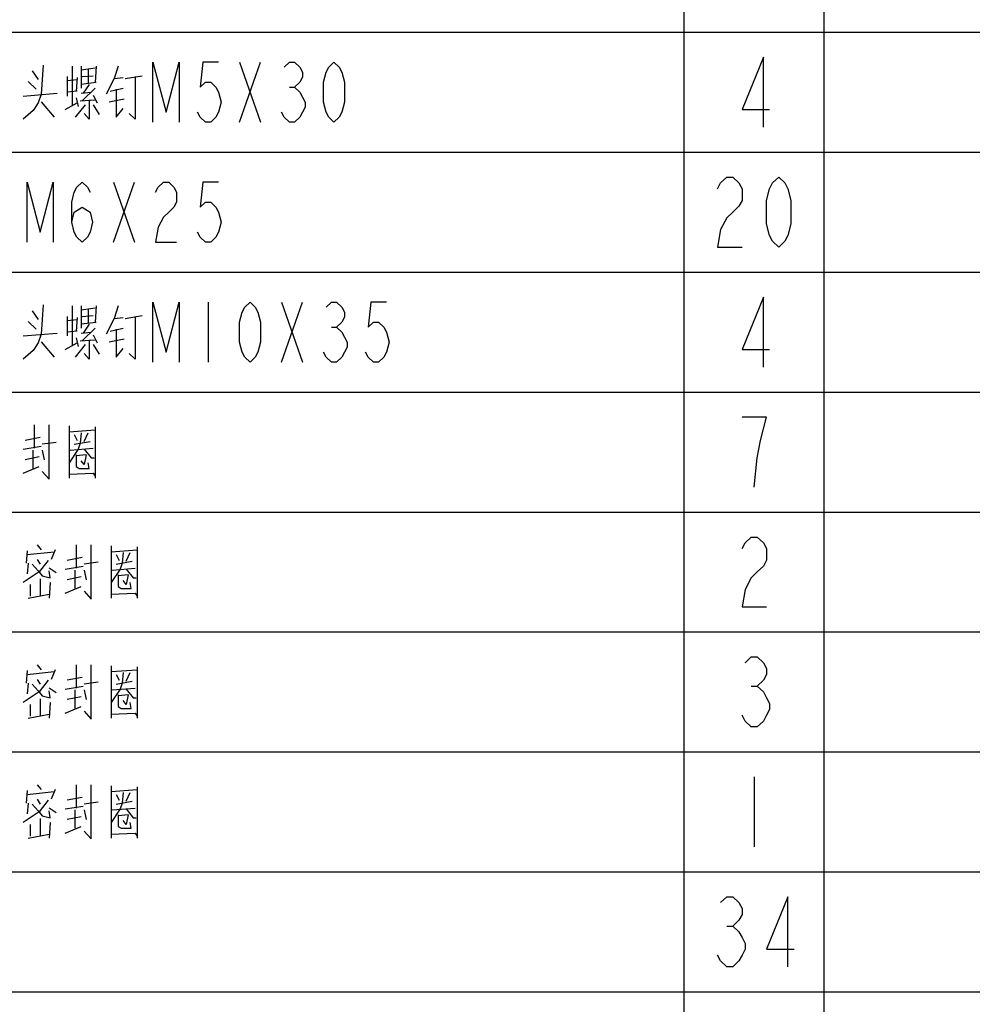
# Model space of a CAD drawing. Header units: millimetres. Extents: x 0 to 5902, y 0 to 4136.
# Tile 46 of 59: x 5178 to 5416, y 2877 to 3123. Entities that reach past the tile are written whole.
import ezdxf

# ---------------------------------------------------------------- set-up
doc = ezdxf.new("R2010")
doc.units = ezdxf.units.MM
doc.header["$LTSCALE"] = 81.675
doc.layers.get('0').update_dxf_attribs({"linetype": 'CONTINUOUS'})
doc.layers.add('010008340000_DXF_TABLE', color=7, linetype='CONTINUOUS')

# ---------------------------------------------------------------- blocks, each defined once
blk = doc.blocks.new('TABLE_BL0', base_point=(5418.04, 2054.83))
at = {"layer": '010008340000_DXF_TABLE', "color": 2, "linetype": 'Continuous'}
for p, q in [((5344.17, 330.25), (5344.17, 3780.25)), ((5379.17, 330.25), (5379.17, 3780.25)), ((4934.17, 3120.25), (5894.17, 3120.25)), ((4934.17, 3090.25), (5894.17, 3090.25)), ((4934.17, 3060.25), (5894.17, 3060.25)), ((4934.17, 3030.25), (5894.17, 3030.25)), ((4934.17, 3000.25), (5894.17, 3000.25)), ((4934.17, 2970.25), (5894.17, 2970.25)), ((4934.17, 2940.25), (5894.17, 2940.25)), ((4934.17, 2910.25), (5894.17, 2910.25)), ((4934.17, 2880.25), (5894.17, 2880.25))]:
    blk.add_line(p, q, dxfattribs=at)
at = {"layer": '010008340000_DXF_TABLE', "color": 5, "linetype": 'Continuous'}
for p, q in [((5232.92, 3112.75), (5238.17, 3097.75)), ((5232.92, 3097.75), (5238.17, 3112.75)), ((5181.04, 3110.58), (5182.54, 3108.4)), ((5191.04, 3111.79), (5191.04, 3101.87)), ((5193.29, 3111.79), (5193.29, 3106.22)), ((5193.29, 3110.82), (5196.79, 3111.3)), ((5195.04, 3111.06), (5195.04, 3107.43)), ((5197.04, 3111.79), (5196.79, 3107.67)), ((5182.04, 3105.98), (5180.04, 3107.92)), ((5189.79, 3109.13), (5189.79, 3104.29)), ((5189.79, 3108.16), (5192.29, 3108.4)), ((5192.29, 3108.88), (5192.04, 3105.5)), ((5193.54, 3109.13), (5196.29, 3109.37)), ((5201.54, 3108.64), (5203.79, 3108.88)), ((5204.29, 3108.64), (5208.54, 3109.37)), ((5192.29, 3105.5), (5189.79, 3105.25)), ((5197.04, 3107.67), (5193.29, 3107.19)), ((5193.29, 3105.01), (5195.79, 3105.25)), ((5196.79, 3106.22), (5193.54, 3103.08)), ((5195.29, 3107.19), (5193.79, 3105.01)), ((5200.54, 3105.5), (5203.79, 3106.22)), ((5245.39, 3106.5), (5246.7, 3106.5)), ((5178.79, 3104.29), (5187.29, 3105.01)), ((5183.29, 3102.83), (5186.54, 3098.96)), ((5192.04, 3103.8), (5192.54, 3101.63)), ((5193.04, 3103.08), (5196.79, 3103.32)), ((5196.29, 3104.53), (5197.29, 3102.59)), ((5200.29, 3102.83), (5204.04, 3103.56)), ((5189.29, 3100.9), (5192.29, 3102.59)), ((5194.29, 3102.11), (5191.79, 3098.96)), ((5196.29, 3102.11), (5197.79, 3099.69)), ((5201.42, 3082.75), (5206.67, 3067.75)), ((5201.42, 3067.75), (5206.67, 3082.75)), ((5191.04, 3051.79), (5191.04, 3041.87)), ((5193.29, 3051.79), (5193.29, 3046.22)), ((5193.29, 3050.82), (5196.79, 3051.3)), ((5195.04, 3051.06), (5195.04, 3047.43)), ((5197.04, 3051.79), (5196.79, 3047.67)), ((5225.04, 3052.75), (5225.04, 3037.75)), ((5243.42, 3052.75), (5248.67, 3037.75)), ((5243.42, 3037.75), (5248.67, 3052.75)), ((5181.04, 3050.58), (5182.54, 3048.4)), ((5189.79, 3049.13), (5189.79, 3044.29)), ((5192.29, 3048.88), (5192.04, 3045.5)), ((5193.54, 3049.13), (5196.29, 3049.37)), ((5201.54, 3048.64), (5203.79, 3048.88)), ((5204.29, 3048.64), (5208.54, 3049.37)), ((5182.04, 3045.98), (5180.04, 3047.92)), ((5189.79, 3048.16), (5192.29, 3048.4)), ((5197.04, 3047.67), (5193.29, 3047.19)), ((5196.79, 3046.22), (5193.54, 3043.08)), ((5195.29, 3047.19), (5193.79, 3045.01)), ((5200.54, 3045.5), (5203.79, 3046.22)), ((5255.89, 3046.5), (5257.2, 3046.5)), ((5178.79, 3044.29), (5187.29, 3045.01)), ((5192.29, 3045.5), (5189.79, 3045.25)), ((5192.04, 3043.8), (5192.54, 3041.63)), ((5193.29, 3045.01), (5195.79, 3045.25)), ((5196.29, 3044.53), (5197.29, 3042.59)), ((5183.29, 3042.83), (5186.54, 3038.96)), ((5189.29, 3040.9), (5192.29, 3042.59)), ((5194.29, 3042.11), (5191.79, 3038.96)), ((5193.04, 3043.08), (5196.79, 3043.32)), ((5196.29, 3042.11), (5197.79, 3039.69)), ((5200.29, 3042.83), (5204.04, 3043.56)), ((5181.54, 3022.03), (5181.54, 3016.22)), ((5190.29, 3021.79), (5190.29, 3008.72)), ((5196.79, 3021.54), (5196.79, 3008.72)), ((5190.29, 3020.34), (5196.79, 3020.82)), ((5191.54, 3019.61), (5192.29, 3018.16)), ((5194.04, 3017.92), (5195.04, 3020.09)), ((5178.79, 3015.98), (5183.29, 3016.71)), ((5183.04, 3018.88), (5179.29, 3018.16)), ((5187.04, 3017.67), (5183.54, 3017.19)), ((5191.54, 3017.19), (5195.54, 3017.92)), ((5181.29, 3011.14), (5181.29, 3015.74)), ((5183.54, 3015.74), (5184.04, 3013.32)), ((5190.54, 3015.74), (5196.29, 3016.22)), ((5194.54, 3014.53), (5192.04, 3014.29)), ((5182.79, 3014.04), (5179.29, 3013.32)), ((5178.79, 3009.93), (5182.79, 3011.63)), ((5182.29, 2992.03), (5183.29, 2990.82)), ((5192.04, 2992.03), (5192.04, 2986.22)), ((5179.79, 2990.58), (5179.54, 2987.43)), ((5179.79, 2989.61), (5186.54, 2990.33)), ((5186.79, 2990.82), (5185.79, 2988.4)), ((5200.79, 2991.79), (5200.79, 2978.72)), ((5200.79, 2990.33), (5207.29, 2990.82)), ((5202.04, 2989.61), (5202.79, 2988.16)), ((5204.54, 2987.92), (5205.54, 2990.09)), ((5207.29, 2991.54), (5207.29, 2978.72)), ((5180.04, 2987.43), (5179.79, 2984.77)), ((5181.04, 2987.19), (5182.54, 2985.5)), ((5182.29, 2988.4), (5183.04, 2987.19)), ((5193.54, 2988.88), (5189.79, 2988.16)), ((5197.54, 2987.67), (5194.04, 2987.19)), ((5202.04, 2987.19), (5206.04, 2987.92)), ((5187.04, 2985.01), (5185.29, 2986.22)), ((5189.29, 2985.98), (5193.79, 2986.71)), ((5191.79, 2981.14), (5191.79, 2985.74)), ((5194.04, 2985.74), (5194.54, 2983.32)), ((5201.04, 2985.74), (5206.79, 2986.22)), ((5180.54, 2982.11), (5180.54, 2979.21)), ((5183.04, 2983.56), (5183.04, 2979.21)), ((5185.54, 2982.59), (5185.29, 2978.72)), ((5193.29, 2984.04), (5189.79, 2983.32)), ((5205.04, 2984.53), (5202.54, 2984.29)), ((5180.04, 2978.72), (5185.29, 2979.69)), ((5189.29, 2979.93), (5193.29, 2981.63)), ((5179.79, 2960.58), (5179.54, 2957.43)), ((5179.79, 2959.61), (5186.54, 2960.34)), ((5182.29, 2962.03), (5183.29, 2960.82)), ((5186.79, 2960.82), (5185.79, 2958.4)), ((5192.04, 2962.03), (5192.04, 2956.22)), ((5200.79, 2961.79), (5200.79, 2948.72)), ((5200.79, 2960.34), (5207.29, 2960.82)), ((5204.54, 2957.92), (5205.54, 2960.09)), ((5207.29, 2961.54), (5207.29, 2948.72)), ((5182.29, 2958.4), (5183.04, 2957.19)), ((5193.54, 2958.88), (5189.79, 2958.16)), ((5197.54, 2957.67), (5194.04, 2957.19)), ((5202.04, 2959.61), (5202.79, 2958.16)), ((5202.04, 2957.19), (5206.04, 2957.92)), ((5180.04, 2957.43), (5179.79, 2954.77)), ((5181.04, 2957.19), (5182.54, 2955.5)), ((5187.04, 2955.01), (5185.29, 2956.22)), ((5189.29, 2955.98), (5193.79, 2956.71)), ((5191.79, 2951.14), (5191.79, 2955.74)), ((5194.04, 2955.74), (5194.54, 2953.32)), ((5201.04, 2955.74), (5206.79, 2956.22)), ((5360.9, 2956.71), (5362.43, 2956.71)), ((5183.04, 2953.56), (5183.04, 2949.21)), ((5185.54, 2952.59), (5185.29, 2948.72)), ((5193.29, 2954.04), (5189.79, 2953.32)), ((5205.04, 2954.53), (5202.54, 2954.29)), ((5180.54, 2952.11), (5180.54, 2949.21)), ((5189.29, 2949.93), (5193.29, 2951.63)), ((5180.04, 2948.72), (5185.29, 2949.69)), ((5361.67, 2934), (5361.67, 2916.5)), ((5179.79, 2930.58), (5179.54, 2927.43)), ((5182.29, 2932.03), (5183.29, 2930.82)), ((5186.79, 2930.82), (5185.79, 2928.4)), ((5192.04, 2932.03), (5192.04, 2926.22)), ((5200.79, 2931.79), (5200.79, 2918.72)), ((5200.79, 2930.33), (5207.29, 2930.82)), ((5207.29, 2931.54), (5207.29, 2918.72)), ((5179.79, 2929.61), (5186.54, 2930.33)), ((5182.29, 2928.4), (5183.04, 2927.19)), ((5193.54, 2928.88), (5189.79, 2928.16)), ((5202.04, 2929.61), (5202.79, 2928.16)), ((5202.04, 2927.19), (5206.04, 2927.92)), ((5204.54, 2927.92), (5205.54, 2930.09)), ((5180.04, 2927.43), (5179.79, 2924.77)), ((5181.04, 2927.19), (5182.54, 2925.5)), ((5187.04, 2925.01), (5185.29, 2926.22)), ((5189.29, 2925.98), (5193.79, 2926.71)), ((5191.79, 2921.14), (5191.79, 2925.74)), ((5197.54, 2927.67), (5194.04, 2927.19)), ((5194.04, 2925.74), (5194.54, 2923.32)), ((5201.04, 2925.74), (5206.79, 2926.22)), ((5183.04, 2923.56), (5183.04, 2919.21)), ((5193.29, 2924.04), (5189.79, 2923.32)), ((5205.04, 2924.53), (5202.54, 2924.29)), ((5180.54, 2922.11), (5180.54, 2919.21)), ((5185.54, 2922.59), (5185.29, 2918.72)), ((5189.29, 2919.93), (5193.29, 2921.63)), ((5180.04, 2918.72), (5185.29, 2919.69)), ((5354.78, 2896.71), (5356.31, 2896.71))]:
    blk.add_line(p, q, dxfattribs=at)
for points in [[(5211.26, 3097.75), (5211.26, 3112.75), (5214.54, 3100.25), (5217.83, 3112.75), (5217.83, 3097.75)], [(5227.67, 3112.75), (5223.73, 3112.75), (5223.08, 3106.5), (5224.39, 3107.75), (5225.7, 3107.75), (5227.01, 3106.5), (5227.67, 3105.25), (5228.33, 3102.75), (5227.67, 3100.25), (5227.01, 3099), (5225.7, 3097.75), (5224.39, 3097.75), (5223.08, 3099), (5222.42, 3100.25)], [(5244.08, 3111.5), (5245.39, 3112.75), (5246.7, 3112.75), (5248.01, 3111.5), (5248.67, 3110.25), (5248.67, 3109), (5248.01, 3107.75), (5246.7, 3106.5), (5248.01, 3105.25), (5248.67, 3104), (5249.33, 3102.75), (5249.33, 3101.5), (5248.67, 3100.25), (5248.01, 3099), (5246.7, 3097.75), (5245.39, 3097.75), (5244.08, 3099), (5243.42, 3100.25)], [(5256.54, 3097.75), (5255.23, 3099), (5254.58, 3100.25), (5253.92, 3102.75), (5253.92, 3107.75), (5254.58, 3110.25), (5255.23, 3111.5), (5256.54, 3112.75), (5257.86, 3111.5), (5258.51, 3110.25), (5259.17, 3107.75), (5259.17, 3102.75), (5258.51, 3100.25), (5257.86, 3099), (5256.54, 3097.75)], [(5363.97, 3096.5), (5363.97, 3114), (5358.61, 3100.88), (5365.5, 3100.88)], [(5183.79, 3112.03), (5183.29, 3104.77), (5182.54, 3102.59), (5181.29, 3100.66), (5178.79, 3098.48)], [(5202.54, 3111.79), (5201.54, 3108.64), (5199.54, 3104.77)], [(5206.79, 3109.13), (5206.79, 3098.48), (5205.29, 3099.93)], [(5202.04, 3105.98), (5202.04, 3098.96), (5203.79, 3101.14)], [(5195.29, 3103.32), (5195.29, 3098.48), (5194.04, 3099.93)], [(5352.48, 3081.09), (5353.25, 3082.55), (5354.78, 3084), (5356.31, 3084), (5357.84, 3082.55), (5358.61, 3081.09), (5358.61, 3078.17), (5357.84, 3076.71), (5356.31, 3075.25), (5354.78, 3073.8), (5353.25, 3070.88), (5352.48, 3066.5), (5358.61, 3066.5)], [(5367.79, 3066.5), (5366.26, 3067.96), (5365.5, 3069.42), (5364.73, 3072.34), (5364.73, 3078.17), (5365.5, 3081.09), (5366.26, 3082.55), (5367.79, 3084), (5369.33, 3082.55), (5370.09, 3081.09), (5370.86, 3078.17), (5370.86, 3072.34), (5370.09, 3069.42), (5369.33, 3067.96), (5367.79, 3066.5)], [(5179.76, 3067.75), (5179.76, 3082.75), (5183.04, 3070.25), (5186.33, 3082.75), (5186.33, 3067.75)], [(5190.92, 3072.75), (5191.58, 3075.25), (5193.54, 3076.5), (5195.51, 3075.25), (5196.17, 3072.75), (5195.51, 3070.25), (5194.86, 3069), (5193.54, 3067.75), (5192.23, 3069), (5191.58, 3070.25), (5190.92, 3072.75), (5190.92, 3077.75), (5191.58, 3080.25), (5192.23, 3081.5), (5193.54, 3082.75), (5194.86, 3081.5), (5195.51, 3080.25)], [(5211.92, 3080.25), (5212.58, 3081.5), (5213.89, 3082.75), (5215.2, 3082.75), (5216.51, 3081.5), (5217.17, 3080.25), (5217.17, 3077.75), (5216.51, 3076.5), (5215.2, 3075.25), (5213.89, 3074), (5212.58, 3071.5), (5211.92, 3067.75), (5217.17, 3067.75)], [(5227.67, 3082.75), (5223.73, 3082.75), (5223.08, 3076.5), (5224.39, 3077.75), (5225.7, 3077.75), (5227.01, 3076.5), (5227.67, 3075.25), (5228.33, 3072.75), (5227.67, 3070.25), (5227.01, 3069), (5225.7, 3067.75), (5224.39, 3067.75), (5223.08, 3069), (5222.42, 3070.25)], [(5363.97, 3036.5), (5363.97, 3054), (5358.61, 3040.88), (5365.5, 3040.88)], [(5183.79, 3052.03), (5183.29, 3044.77), (5182.54, 3042.59), (5181.29, 3040.66), (5178.79, 3038.48)], [(5202.54, 3051.79), (5201.54, 3048.64), (5199.54, 3044.77)], [(5211.26, 3037.75), (5211.26, 3052.75), (5214.54, 3040.25), (5217.83, 3052.75), (5217.83, 3037.75)], [(5235.54, 3037.75), (5234.23, 3039), (5233.58, 3040.25), (5232.92, 3042.75), (5232.92, 3047.75), (5233.58, 3050.25), (5234.23, 3051.5), (5235.54, 3052.75), (5236.86, 3051.5), (5237.51, 3050.25), (5238.17, 3047.75), (5238.17, 3042.75), (5237.51, 3040.25), (5236.86, 3039), (5235.54, 3037.75)], [(5254.58, 3051.5), (5255.89, 3052.75), (5257.2, 3052.75), (5258.51, 3051.5), (5259.17, 3050.25), (5259.17, 3049), (5258.51, 3047.75), (5257.2, 3046.5), (5258.51, 3045.25), (5259.17, 3044), (5259.83, 3042.75), (5259.83, 3041.5), (5259.17, 3040.25), (5258.51, 3039), (5257.2, 3037.75), (5255.89, 3037.75), (5254.58, 3039), (5253.92, 3040.25)], [(5269.67, 3052.75), (5265.73, 3052.75), (5265.08, 3046.5), (5266.39, 3047.75), (5267.7, 3047.75), (5269.01, 3046.5), (5269.67, 3045.25), (5270.33, 3042.75), (5269.67, 3040.25), (5269.01, 3039), (5267.7, 3037.75), (5266.39, 3037.75), (5265.08, 3039), (5264.42, 3040.25)], [(5206.79, 3049.13), (5206.79, 3038.48), (5205.29, 3039.93)], [(5202.04, 3045.98), (5202.04, 3038.96), (5203.79, 3041.14)], [(5195.29, 3043.32), (5195.29, 3038.48), (5194.04, 3039.93)], [(5361.67, 3006.5), (5362.43, 3013.8), (5363.2, 3018.17), (5363.97, 3021.09), (5364.73, 3024), (5358.61, 3024)], [(5183.54, 3010.42), (5185.29, 3008.48), (5185.29, 3022.03)], [(5193.29, 3020.09), (5193.04, 3017.43), (5192.54, 3015.98), (5190.29, 3012.59)], [(5192.04, 3014.53), (5192.04, 3011.63), (5192.79, 3011.14), (5195.29, 3011.14), (5195.04, 3012.59)], [(5194.54, 3014.53), (5194.04, 3012.11), (5193.29, 3013.08)], [(5194.04, 3015.98), (5195.79, 3013.8), (5196.54, 3013.8)], [(5190.29, 3009.69), (5196.29, 3009.93), (5196.79, 3009.21)], [(5194.04, 2980.42), (5195.79, 2978.48), (5195.79, 2992.03)], [(5358.61, 2991.09), (5359.37, 2992.55), (5360.9, 2994), (5362.43, 2994), (5363.97, 2992.55), (5364.73, 2991.09), (5364.73, 2988.17), (5363.97, 2986.71), (5362.43, 2985.25), (5360.9, 2983.8), (5359.37, 2980.88), (5358.61, 2976.5), (5364.73, 2976.5)], [(5203.79, 2990.09), (5203.54, 2987.43), (5203.04, 2985.98), (5200.79, 2982.59)], [(5185.04, 2988.16), (5182.79, 2985.25), (5178.79, 2982.59)], [(5182.54, 2985.5), (5183.54, 2984.29), (5185.54, 2983.8), (5185.29, 2985.5)], [(5204.54, 2985.98), (5206.29, 2983.8), (5207.04, 2983.8)], [(5202.54, 2984.53), (5202.54, 2981.63), (5203.29, 2981.14), (5205.79, 2981.14), (5205.54, 2982.59)], [(5205.04, 2984.53), (5204.54, 2982.11), (5203.79, 2983.08)], [(5200.79, 2979.69), (5206.79, 2979.93), (5207.29, 2979.21)], [(5359.37, 2962.55), (5360.9, 2964), (5362.43, 2964), (5363.97, 2962.55), (5364.73, 2961.09), (5364.73, 2959.63), (5363.97, 2958.17), (5362.43, 2956.71), (5363.97, 2955.25), (5364.73, 2953.8), (5365.5, 2952.34), (5365.5, 2950.88), (5364.73, 2949.42), (5363.97, 2947.96), (5362.43, 2946.5), (5360.9, 2946.5), (5359.37, 2947.96), (5358.61, 2949.42)], [(5194.04, 2950.42), (5195.79, 2948.48), (5195.79, 2962.03)], [(5203.79, 2960.09), (5203.54, 2957.43), (5203.04, 2955.98), (5200.79, 2952.59)], [(5185.04, 2958.16), (5182.79, 2955.25), (5178.79, 2952.59)], [(5182.54, 2955.5), (5183.54, 2954.29), (5185.54, 2953.8), (5185.29, 2955.5)], [(5204.54, 2955.98), (5206.29, 2953.8), (5207.04, 2953.8)], [(5202.54, 2954.53), (5202.54, 2951.63), (5203.29, 2951.14), (5205.79, 2951.14), (5205.54, 2952.59)], [(5205.04, 2954.53), (5204.54, 2952.11), (5203.79, 2953.08)], [(5200.79, 2949.69), (5206.79, 2949.93), (5207.29, 2949.21)], [(5194.04, 2920.42), (5195.79, 2918.48), (5195.79, 2932.03)], [(5185.04, 2928.16), (5182.79, 2925.25), (5178.79, 2922.59)], [(5203.79, 2930.09), (5203.54, 2927.43), (5203.04, 2925.98), (5200.79, 2922.59)], [(5182.54, 2925.5), (5183.54, 2924.29), (5185.54, 2923.8), (5185.29, 2925.5)], [(5204.54, 2925.98), (5206.29, 2923.8), (5207.04, 2923.8)], [(5202.54, 2924.53), (5202.54, 2921.63), (5203.29, 2921.14), (5205.79, 2921.14), (5205.54, 2922.59)], [(5205.04, 2924.53), (5204.54, 2922.11), (5203.79, 2923.08)], [(5200.79, 2919.69), (5206.79, 2919.93), (5207.29, 2919.21)], [(5353.25, 2902.55), (5354.78, 2904), (5356.31, 2904), (5357.84, 2902.55), (5358.61, 2901.09), (5358.61, 2899.63), (5357.84, 2898.17), (5356.31, 2896.71), (5357.84, 2895.25), (5358.61, 2893.8), (5359.37, 2892.34), (5359.37, 2890.88), (5358.61, 2889.42), (5357.84, 2887.96), (5356.31, 2886.5), (5354.78, 2886.5), (5353.25, 2887.96), (5352.48, 2889.42)], [(5370.09, 2886.5), (5370.09, 2904), (5364.73, 2890.88), (5371.62, 2890.88)]]:
    blk.add_lwpolyline(points, dxfattribs=at)

msp = doc.modelspace()

# ---------------------------------------------------------------- block references
msp.add_blockref('TABLE_BL0', (5418.044, 2054.831))

doc.saveas('drawing.dxf')
